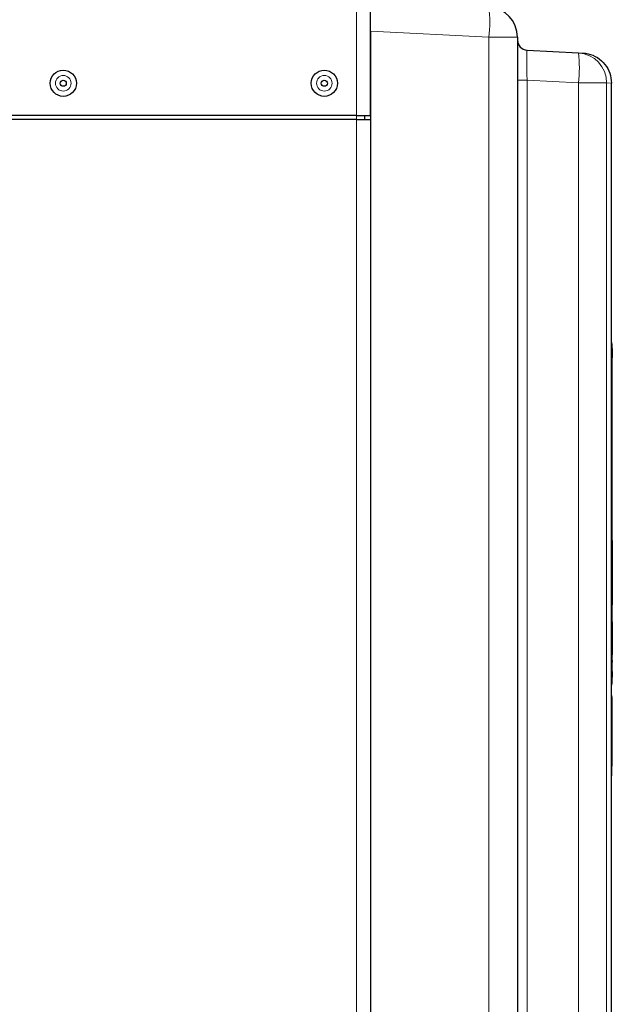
# Paper-space layout 'Blatt3' of a CAD drawing. Header units: millimetres. Extents: x 5 to 418, y 2 to 292.
# Tile 85 of 93: x 217 to 241, y 182 to 223. Entities that reach past the tile are written whole.
import ezdxf

# ---------------------------------------------------------------- set-up
doc = ezdxf.new("R2010")
doc.units = ezdxf.units.MM

psp = doc.layouts.new('Blatt3')

# ---------------------------------------------------------------- linework, layer by layer
at = {"color": 7, "linetype": 'Continuous', "lineweight": 18}
for p, q in [((230.492, 219.1063), (230.492, 250.3563)), ((235.9907, 222.3504), (231.0753, 222.608)), ((235.9907, 136.3563), (235.9907, 222.3504)), ((237.1753, 222.3504), (235.9907, 222.3504)), ((237.5702, 220.5655), (237.1753, 220.5655)), ((237.5702, 220.5655), (237.5702, 143.1452)), ((239.7083, 220.4535), (237.5702, 220.5655)), ((239.7083, 143.2523), (239.7083, 220.4535)), ((239.7083, 220.4535), (240.8727, 220.4535)), ((240.8727, 220.4535), (240.8727, 143.2523)), ((241.0753, 220.443), (240.8727, 220.4535)), ((230.492, 218.9397), (230.492, 219.1063)), ((230.492, 158.9397), (230.492, 218.9397)), ((241.0753, 209.623), (241.092, 209.623)), ((241.1086, 201.2897), (241.092, 201.2897)), ((241.1086, 198.9563), (241.092, 198.9563)), ((241.1086, 198.0105), (241.092, 198.0105)), ((241.1086, 196.7115), (241.092, 196.7115)), ((241.1086, 195.9563), (241.092, 195.9563)), ((241.092, 195.6783), (241.0753, 195.6783)), ((241.092, 194.884), (241.0753, 194.884)), ((241.0753, 192.0965), (241.092, 192.0965)), ((241.0862, 192.0533), (241.0753, 192.0127))]:
    psp.add_line(p, q, dxfattribs=at)
at = {"color": 7, "linetype": 'Continuous', "lineweight": 25}
for p, q in [((231.0753, 219.1063), (231.0753, 250.3563)), ((231.0753, 222.608), (231.0753, 168.023)), ((237.1753, 222.3504), (237.1753, 136.3563)), ((237.5702, 221.8138), (239.7083, 221.7017)), ((239.7083, 221.7017), (239.8907, 221.6922)), ((241.0753, 220.4439), (241.0753, 220.443)), ((241.0753, 143.0984), (241.0753, 220.443)), ((230.492, 219.1063), (203.4253, 219.1063)), ((230.492, 219.1063), (231.0753, 219.1063)), ((230.8253, 219.1063), (230.8253, 218.9397)), ((230.492, 218.9397), (203.4253, 218.9397)), ((230.492, 218.9397), (231.0753, 218.9397)), ((231.0753, 218.9397), (231.0753, 158.9397)), ((241.092, 209.623), (241.092, 195.6783)), ((241.1086, 209.4224), (241.092, 209.4224)), ((241.1086, 209.4224), (241.1086, 209.239)), ((241.1086, 209.239), (241.092, 209.239)), ((241.1086, 209.2224), (241.092, 209.2224)), ((241.1086, 209.039), (241.092, 209.039)), ((241.1086, 209.0382), (241.092, 209.0382)), ((241.1086, 209.0359), (241.092, 209.0359)), ((241.1086, 209.2224), (241.1086, 209.239)), ((241.1086, 209.2224), (241.1086, 209.039)), ((241.1086, 201.4563), (241.092, 201.4563)), ((241.1086, 201.4563), (241.1086, 201.2897)), ((241.1086, 201.2897), (241.1086, 198.9563)), ((241.1086, 198.7897), (241.092, 198.7897)), ((241.1086, 198.9563), (241.1086, 198.7897)), ((241.1086, 198.0897), (241.092, 198.0897)), ((241.1086, 198.0897), (241.1086, 198.0105)), ((241.1086, 198.0105), (241.1086, 196.7115)), ((241.1086, 196.474), (241.1086, 196.7115)), ((241.1086, 196.474), (241.092, 196.474)), ((241.1086, 196.4156), (241.092, 196.4156)), ((241.1086, 196.474), (241.1086, 196.4156)), ((241.1086, 196.049), (241.1086, 196.4156)), ((241.1086, 196.049), (241.092, 196.049)), ((241.1086, 196.0443), (241.092, 196.0443)), ((241.1086, 195.7897), (241.092, 195.7897)), ((241.1086, 196.0151), (241.1086, 195.9563)), ((241.1086, 195.9563), (241.1086, 195.7897)), ((241.092, 195.6783), (241.092, 195.5116)), ((241.092, 194.9673), (241.092, 194.884)), ((241.092, 194.884), (241.092, 192.0965)), ((241.0753, 191.6796), (241.0864, 191.7209))]:
    psp.add_line(p, q, dxfattribs=at)
at = {"color": 7, "linetype": 'Continuous', "lineweight": 18, "flags": 128}
psp.add_lwpolyline([(241.0753, 192.0565), (241.0823, 192.0545), (241.0862, 192.0533)], dxfattribs=at)
at = {"color": 7, "linetype": 'Continuous', "lineweight": 25}
for centre, radius in [((218.3253, 220.4397), 0.5442), ((229.1586, 220.4397), 0.5442), ((218.3253, 220.4397), 0.125), ((229.1586, 220.4397), 0.125)]:
    psp.add_circle(centre, radius, dxfattribs=at)
at = {"color": 7, "linetype": 'Continuous', "lineweight": 18}
for centre in [(218.3253, 220.4397), (229.1586, 220.4397)]:
    psp.add_circle(centre, 0.3237, dxfattribs=at)
at = {"color": 7, "linetype": 'Continuous', "lineweight": 25}
for centre, radius, start, end in [((235.9253, 222.3504), 1.25, 0, 87), ((237.592, 222.2299), 0.4167, 180, 267), ((240.9253, 209.623), 0.1667, 0, 25.84194), ((240.9253, 195.5116), 0.1667, 334.15806, 0), ((240.9253, 194.9673), 0.1667, 0, 25.84194)]:
    psp.add_arc(centre, radius, start, end, dxfattribs=at)
at = {"color": 7, "linetype": 'Continuous', "lineweight": 18}
for centre, radius, start, end in [((230.0089, 222.9746), 6.0143, 354.04331, 5.95669), ((233.7265, 221.0776), 6.0143, 354.04331, 5.95669), ((239.634, 220.4652), 1.2388, 359.45843, 86.56216), ((240.9279, 192.0965), 0.164, 344.75183, 359.99828)]:
    psp.add_arc(centre, radius, start, end, dxfattribs=at)
psp.add_ellipse((237.592, 220.5609), major_axis=(-0.0218, 1.2529), ratio=0.0173368, start_param=6.2819735, end_param=7.8500308, dxfattribs=at)
at = {"color": 7, "linetype": 'Continuous', "lineweight": 25}
for points, knots in [([(239.8907, 221.6922), (239.8931, 221.6921), (239.9646, 221.6882), (240.1747, 221.6583), (240.5039, 221.5224), (240.8196, 221.2379), (241.034, 220.8646), (241.0615, 220.5841), (241.0753, 220.4439)], [0, 0, 0, 0, 0.0037153, 0.1138665, 0.3361641, 0.5577007, 0.7788433, 1, 1, 1, 1]), ([(241.0863, 191.7209), (241.0863, 191.7225), (241.0863, 191.7257), (241.0863, 191.7542), (241.0863, 191.8002), (241.0862, 191.8657), (241.0862, 191.9482), (241.0862, 192.0184), (241.0862, 192.0533)], [0, 0, 0, 0, 0.1623262, 0.3300186, 0.497789, 0.6657929, 0.8338741, 1, 1, 1, 1])]:
    psp.add_open_spline(points, degree=3, knots=knots, dxfattribs=at)

doc.saveas('drawing.dxf')
